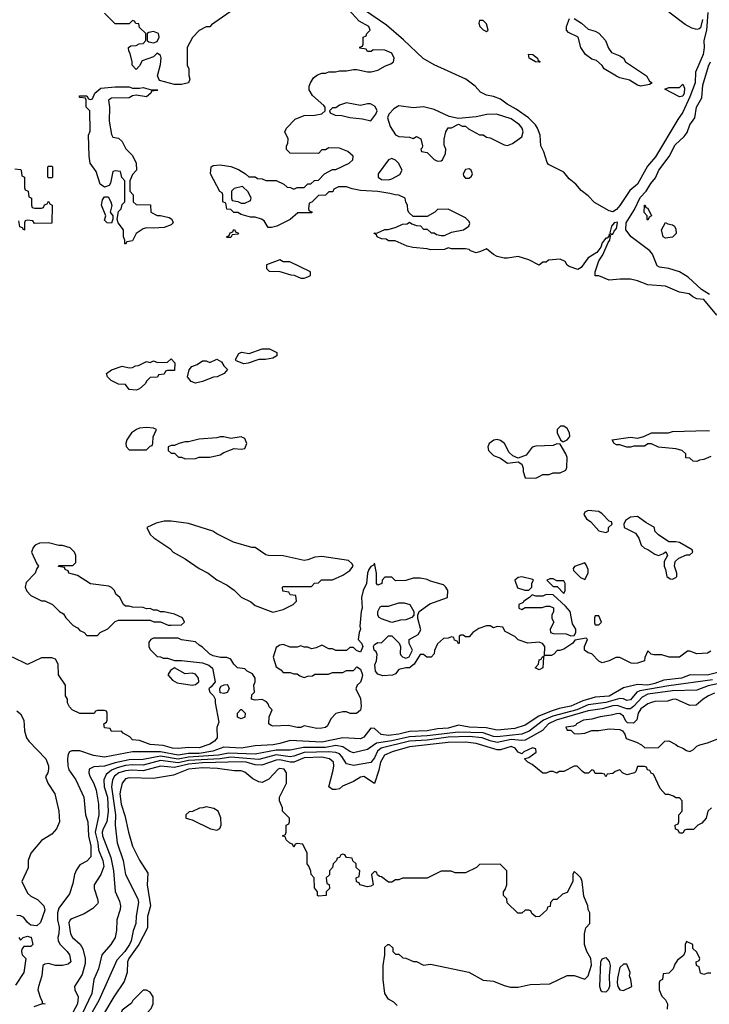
# Model space of a CAD drawing. Header units: inches. Extents: x 2348341 to 2479810, y 460419 to 613669.
# Tile 175 of 256: x 2364186 to 2368120, y 532028 to 537650. Entities that reach past the tile are written whole.
import ezdxf

# ---------------------------------------------------------------- set-up
doc = ezdxf.new("R2010")
doc.units = ezdxf.units.IN
doc.header["$MEASUREMENT"] = 0
doc.layers.add('C3563', color=7, linetype='Continuous')

msp = doc.modelspace()

# ---------------------------------------------------------------- linework, layer by layer
at = {"layer": 'C3563', "color": 2}
for points, elevation in [([(2368112.8, 537690), (2368104.1, 537590), (2368089.1, 537530), (2368090.2, 537490), (2368084.5, 537450), (2368042.4, 537350), (2368039.1, 537290), (2368009.4, 537210), (2367970, 537122), (2367940.3, 537079.7), (2367813.5, 536866.5), (2367767.4, 536812.6), (2367710.2, 536709.8), (2367666.2, 536673.8), (2367610, 536589.7), (2367590, 536566.3), (2367570, 536553.3), (2367550, 536558), (2367466.1, 536606.1), (2367430, 536644.5), (2367390, 536674.5), (2367359.5, 536710), (2367320.9, 536740.9), (2367290, 536779.3), (2367203.7, 536823.7), (2367195.1, 536835.1), (2367175.6, 536895.6), (2367159, 536930), (2367156, 536990), (2367139.7, 537030), (2367128, 537050), (2367089.8, 537089.8), (2367018.5, 537138.5), (2366966.9, 537166.9), (2366930, 537195.6), (2366890, 537212), (2366850, 537219.3), (2366816, 537236), (2366785.2, 537270), (2366731, 537311), (2366550, 537391.6), (2366487.8, 537427.8), (2366375.2, 537535.2), (2366278.8, 537618.8), (2366070, 537760.9)], 46), ([(2365386.4, 537693.6), (2365279.6, 537620.4), (2365270, 537608), (2365250, 537608), (2365210, 537588), (2365171.1, 537548.9), (2365142, 537490), (2365142, 537390), (2365151, 537370), (2365151.1, 537331.1), (2365156, 537310), (2365150, 537288.7), (2365110, 537279), (2365070, 537279), (2364983.2, 537303.2), (2364973.2, 537330), (2364990, 537394), (2364993.2, 537430), (2364990, 537446), (2364970, 537458), (2364950, 537438), (2364885.4, 537414.6), (2364870, 537386), (2364850, 537366), (2364828.7, 537390), (2364828.4, 537408.4), (2364816.4, 537456.4), (2364808, 537470), (2364806, 537490), (2364820.4, 537499.6), (2364850, 537502), (2364868.4, 537511.6), (2364890, 537514), (2364906, 537530), (2364906, 537570), (2364870, 537606), (2364866, 537626), (2364848.4, 537628.4), (2364842, 537642), (2364830, 537646), (2364810, 537626), (2364730, 537626), (2364670, 537686)], 50), ([(2368163.1, 535963.1), (2368090, 536051.2), (2368050, 536056), (2368026.8, 536066.8), (2368004.7, 536084.7), (2367950, 536094), (2367870, 536129), (2367770, 536136), (2367710, 536159), (2367670, 536169), (2367611.1, 536168.9), (2367550, 536162), (2367490, 536188), (2367470, 536188), (2367469.2, 536210), (2367490, 536272), (2367512.3, 536307.7), (2367542.7, 536377.3), (2367552.3, 536390), (2367556.4, 536416.4), (2367550, 536426), (2367546.4, 536413.6), (2367536.9, 536403.1), (2367530, 536402), (2367510, 536375.3), (2367501, 536350), (2367478.8, 536321.2), (2367430, 536289.3), (2367390, 536234), (2367370, 536222.7), (2367320.2, 536240.2), (2367308.7, 536248.7), (2367298, 536270), (2367270, 536282), (2367203.6, 536276.4), (2367190, 536266), (2367170, 536266), (2367150, 536248), (2367090, 536278), (2367030, 536298), (2366970, 536288.7), (2366950, 536288.7), (2366910, 536298), (2366890, 536308.7), (2366850, 536342), (2366814.6, 536325.4), (2366790, 536319.3), (2366758, 536330), (2366750, 536338), (2366730, 536342), (2366650, 536342), (2366630, 536348), (2366610, 536338), (2366530, 536335.3), (2366510, 536342), (2366429.1, 536349.1), (2366396.4, 536356.4), (2366327.3, 536387.3), (2366290, 536388), (2366276.4, 536396.4), (2366250, 536398), (2366226, 536410), (2366222, 536422), (2366206, 536430), (2366227.3, 536432.7), (2366270, 536451.3), (2366288.4, 536451.6), (2366334.6, 536465.4), (2366370, 536482), (2366396.4, 536483.6), (2366410, 536494), (2366423.6, 536483.6), (2366450, 536474), (2366472.7, 536472.7), (2366490, 536454), (2366510, 536454), (2366532.7, 536432.7), (2366550, 536432), (2366563.6, 536423.6), (2366590, 536418), (2366610, 536418), (2366650, 536436), (2366718, 536450), (2366748, 536470), (2366754.6, 536485.4), (2366750, 536498), (2366730, 536518), (2366630, 536568), (2366570, 536566), (2366554, 536550), (2366510, 536526), (2366430, 536526), (2366407.3, 536547.3), (2366400.4, 536560.4), (2366398, 536590), (2366388.4, 536608.4), (2366386, 536630), (2366350, 536648), (2366328.9, 536648.9), (2366298, 536658), (2366228.9, 536668.9), (2366130, 536674), (2366083.1, 536683.1), (2366050, 536695.3), (2366005.4, 536694.6), (2365978, 536682), (2365972.7, 536667.3), (2365950, 536666), (2365931.6, 536648.4), (2365890, 536646), (2365852.7, 536607.3), (2365838, 536602), (2365834, 536570), (2365838, 536558), (2365852.7, 536552.7), (2365852.7, 536547.3), (2365772.7, 536547.3), (2365730, 536508), (2365654, 536470), (2365623.1, 536463.1), (2365604, 536464), (2365580.4, 536500.4), (2365566, 536510), (2365530, 536522), (2365503.1, 536523.1), (2365450, 536538), (2365430, 536548), (2365408.4, 536548.4), (2365390, 536566), (2365367.3, 536567.3), (2365362, 536602), (2365346, 536610), (2365346, 536650), (2365342, 536662), (2365328.4, 536668.4), (2365275.3, 536770), (2365278, 536810), (2365290, 536818), (2365330, 536821), (2365390, 536811.3), (2365434.4, 536794.4), (2365474, 536770), (2365492.7, 536752.7), (2365530, 536752), (2365543.6, 536743.6), (2365570, 536742), (2365590, 536732), (2365650, 536731.3), (2365694, 536710), (2365712.7, 536692.7), (2365731.6, 536691.6), (2365750, 536682), (2365770, 536692), (2365810, 536692), (2365830, 536712), (2365847.3, 536712.7), (2365868.4, 536731.6), (2365890, 536734), (2365926, 536770), (2365970, 536794), (2365990, 536794), (2366066, 536830), (2366086, 536850), (2366088, 536870), (2366058, 536898), (2366010, 536915.3), (2365950, 536918), (2365930, 536906), (2365910, 536906), (2365890, 536886), (2365730, 536888), (2365708.4, 536908.4), (2365708, 536930), (2365716.4, 536943.6), (2365718, 536970), (2365698, 537010), (2365708, 537030), (2365758, 537082), (2365810, 537102), (2365870, 537104.7), (2365910, 537112), (2365928, 537130), (2365928, 537150), (2365920.4, 537160.4), (2365856.4, 537216.4), (2365838, 537250), (2365838, 537270), (2365846, 537290), (2365863.1, 537316.9), (2365884.7, 537335.3), (2365910, 537344.7), (2365930, 537344.7), (2365950, 537351.3), (2365988.4, 537351.6), (2366010, 537358), (2366050, 537358), (2366090, 537364.7), (2366110, 537364.7), (2366170, 537351.3), (2366191.6, 537351.6), (2366230, 537361), (2366273.6, 537386.4), (2366303.1, 537396.9), (2366318, 537410), (2366322, 537430), (2366310, 537458), (2366270, 537475.3), (2366202, 537478), (2366191.6, 537468.4), (2366170, 537468), (2366162, 537482), (2366127.3, 537487.3), (2366127.3, 537492.7), (2366142, 537498), (2366146, 537510), (2366146, 537550), (2366162, 537558), (2366166, 537570), (2366186, 537590), (2366178, 537610), (2366122, 537642), (2366060.9, 537710)], 50), ([(2367350, 537657.3), (2367390.4, 537630.4), (2367430, 537596), (2367470, 537584.9), (2367490, 537572.7), (2367528, 537530), (2367546.2, 537486.2), (2367562.4, 537462.4), (2367610, 537444), (2367631, 537430), (2367642, 537410), (2367762, 537330), (2367779.6, 537299.6), (2367794, 537290), (2367779.6, 537280.4), (2367730, 537269.5), (2367710, 537276), (2367665.1, 537305.1), (2367610, 537317), (2367590, 537327.3), (2367521.2, 537370), (2367510, 537388.7), (2367477, 537417), (2367450, 537424.2), (2367414, 537450), (2367387.8, 537490), (2367372.7, 537550), (2367316.6, 537576.6), (2367305.2, 537590), (2367306, 537610), (2367323.2, 537656.8)], 42), ([(2368081.8, 537650), (2368070, 537602.7), (2368062, 537598), (2368050, 537594), (2368021.1, 537601.1), (2367983.1, 537623.1), (2367890, 537693.3)], 42), ([(2368121.5, 536081.5), (2368075.1, 536110), (2367999.5, 536179.5), (2367950, 536209.8), (2367890, 536228.5), (2367836, 536236), (2367823.6, 536243.6), (2367796.4, 536310), (2367781.3, 536330), (2367674, 536410), (2367644.4, 536450), (2367645.7, 536490), (2367693.8, 536566.2), (2367725.2, 536634.8), (2367759.7, 536670), (2367786.2, 536713.8), (2367812.8, 536747.2), (2367832.7, 536790), (2367891.6, 536868.4), (2367925.5, 536934.5), (2367977.8, 536982.2), (2367994.2, 537005.8), (2368009.9, 537050.1), (2368038, 537090), (2368048.1, 537150), (2368077.2, 537202.8), (2368084, 537276), (2368115.2, 537384.8), (2368127.1, 537410)], 46), ([(2364158, 536798), (2364190, 536794), (2364194, 536790), (2364198, 536758), (2364214, 536750), (2364214, 536690), (2364218, 536678), (2364234, 536670), (2364238, 536638), (2364254, 536630), (2364254, 536590), (2364258, 536578), (2364270, 536574), (2364310, 536574), (2364322, 536578), (2364327.3, 536592.7), (2364342, 536598), (2364350, 536614), (2364358, 536598), (2364372, 536590), (2364370, 536488), (2364270, 536486), (2364262, 536502), (2364230, 536506), (2364218, 536502), (2364214, 536490), (2364214, 536450), (2364210, 536448), (2364202, 536462), (2364187.3, 536467.3), (2364182, 536502)], 50), ([(2368130, 535155.3), (2368090, 535138), (2368064.7, 535135.3), (2368050, 535128), (2368028.4, 535128.4), (2368010, 535146), (2367987.3, 535147.3), (2367986, 535170), (2367966, 535190), (2367930, 535199), (2367830, 535209), (2367790, 535228.7), (2367770, 535228.7), (2367750, 535215.3), (2367690, 535215.3), (2367670.7, 535209.3), (2367650, 535209.2), (2367610, 535222), (2367590, 535222), (2367578, 535230), (2367566, 535250), (2367670, 535266), (2367710, 535261), (2367746, 535270), (2367790, 535291.3), (2367888.4, 535291.6), (2367910, 535298), (2368110, 535304.7), (2368122, 535302)], 50), ([(2368130, 534044), (2368110, 534033.2), (2368050, 534029.2), (2368010, 534045.2), (2367996, 534044), (2367950, 534009.3), (2367890.9, 534009.1), (2367850, 534024), (2367803.1, 534023.1), (2367788, 534028), (2367770, 534046), (2367752.7, 534007.3), (2367751.3, 533988.7), (2367710, 533975.3), (2367690, 533974), (2367675.3, 533975.3), (2367610, 534008), (2367587.3, 534007.3), (2367550, 533988.7), (2367510, 533978), (2367490, 533988), (2367450, 534028.7), (2367430, 534035.3), (2367408.7, 534050), (2367408.7, 534071.3), (2367426, 534110), (2367418, 534118), (2367352.7, 534107.3), (2367342, 534090), (2367290, 534055.3), (2367268, 534048), (2367252, 534048), (2367232.7, 534027.3), (2367219.6, 534020.4), (2367180.4, 534020.4), (2367182, 534070), (2367168.9, 534088.9), (2367150, 534095.3), (2367086, 534090), (2367029.1, 534109.1), (2367010, 534128), (2366956.4, 534156.4), (2366942, 534182), (2366910, 534186), (2366890, 534178), (2366870, 534188), (2366850, 534188), (2366806.4, 534173.6), (2366772, 534150), (2366750, 534126), (2366730, 534126), (2366716.4, 534136.4), (2366703.6, 534136.4), (2366694, 534130), (2366694, 534090), (2366690, 534086), (2366682, 534102), (2366667.3, 534107.3), (2366662, 534122), (2366650, 534126), (2366630, 534118), (2366603.6, 534116.4), (2366570, 534086), (2366552.7, 534047.3), (2366551.6, 534028.4), (2366534, 534010), (2366509.1, 534009.1), (2366490, 534026), (2366470, 534026), (2366436, 533970), (2366410.5, 533949.5), (2366390, 533949.3), (2366350, 533939), (2366330, 533915.3), (2366313.4, 533906.6), (2366257.3, 533902.7), (2366230, 533913.2), (2366216, 533930), (2366212.9, 533967.1), (2366221.2, 533990), (2366224.7, 534024.7), (2366220.4, 534040.4), (2366209.2, 534050), (2366204, 534070), (2366210, 534082), (2366230, 534094), (2366250, 534092), (2366290, 534132), (2366310, 534132), (2366352, 534090), (2366358, 534070), (2366356, 534030), (2366360.7, 534020.7), (2366370, 534011.3), (2366390, 534004.7), (2366408.7, 534011.3), (2366428, 534050), (2366408.9, 534088.9), (2366408, 534110), (2366460.4, 534139.6), (2366474.6, 534165.4), (2366458, 534230), (2366458, 534250), (2366466, 534270), (2366525.6, 534314.4), (2366626, 534350), (2366628, 534390), (2366618, 534410), (2366603.1, 534423.1), (2366530, 534444), (2366510, 534454), (2366470, 534461.2), (2366430, 534461.2), (2366388.4, 534448.4), (2366330, 534446), (2366310, 534466), (2366270, 534466), (2366254, 534450), (2366252, 534430), (2366230, 534422), (2366222, 534430), (2366222, 534490), (2366210, 534546), (2366204.7, 534535.3), (2366190, 534528), (2366178, 534510), (2366171.3, 534490), (2366164, 534430), (2366144.9, 534390), (2366135.5, 534350), (2366139.1, 534290), (2366133.4, 534270), (2366126.4, 534186.4), (2366131, 534170), (2366122, 534150), (2366118, 534110), (2366136, 534090), (2366144.7, 534070), (2366130, 534038), (2366107.3, 534047.3), (2366090, 534066), (2366070, 534066), (2366050, 534048), (2365990, 534048.7), (2365970, 534058), (2365950, 534058), (2365910, 534078), (2365876.9, 534063.1), (2365850, 534058), (2365830, 534068), (2365810, 534068), (2365790, 534075.3), (2365770, 534068), (2365730, 534068), (2365690, 534082), (2365670, 534078), (2365650, 534066), (2365631.3, 534010), (2365650, 533954), (2365676.9, 533936.9), (2365690, 533922), (2365730, 533922), (2365750, 533914), (2365770, 533914), (2365783.6, 533903.6), (2365810, 533894), (2365830, 533902), (2365856.4, 533903.6), (2365870, 533912), (2365947.3, 533912.7), (2365970, 533922), (2366030, 533922), (2366050, 533934), (2366090, 533934), (2366110, 533954), (2366130, 533942), (2366142.8, 533910), (2366138.8, 533890), (2366130, 533868), (2366112, 533850), (2366104.7, 533830), (2366130, 533774), (2366134.8, 533730), (2366130, 533708), (2366108.4, 533688.4), (2366071.6, 533688.4), (2366050, 533698), (2366030, 533698), (2365990, 533688.7), (2365962, 533658), (2365942, 533618), (2365930.7, 533609.3), (2365910, 533604), (2365882, 533602), (2365810, 533618), (2365790.7, 533609.3), (2365770, 533609.2), (2365720.2, 533620.2), (2365630, 533615.3), (2365620.2, 533620.2), (2365608, 533630), (2365608.9, 533668.9), (2365626, 533710), (2365610, 533726), (2365603.1, 533743.1), (2365594.6, 533754.6), (2365570, 533768.7), (2365530, 533764), (2365508.7, 533770), (2365510, 533794), (2365526, 533810), (2365522, 533850), (2365529.2, 533870), (2365529.2, 533890), (2365514.5, 533914.5), (2365484, 533930), (2365470, 533944), (2365428, 533950), (2365408, 533970), (2365390, 533998), (2365367.3, 534007.3), (2365331.6, 534008.4), (2365290, 534018), (2365270, 534028), (2365230, 534068), (2365210, 534078), (2365190, 534098), (2365108.9, 534108.9), (2365090, 534118), (2364950, 534118), (2364934, 534110), (2364923.6, 534096.4), (2364922, 534070), (2364930, 534054), (2364970, 534014), (2364990, 534012), (2365004.7, 534004.7), (2365030, 534004.7), (2365070, 533991.3), (2365110, 533991.3), (2365230, 533978), (2365264.5, 533964.5), (2365286.8, 533946.8), (2365301, 533870), (2365279.1, 533840.9), (2365264.7, 533830), (2365271.3, 533810), (2365292, 533790), (2365301, 533770), (2365301, 533750), (2365322, 533638), (2365311.3, 533608.7), (2365313.4, 533550), (2365297.3, 533530), (2365270, 533512.7), (2365210, 533491.5), (2365150, 533495.1), (2365090, 533488.5), (2365058, 533490), (2365005.1, 533505.1), (2364930, 533512.3), (2364870, 533534), (2364830, 533538), (2364814.6, 533554.6), (2364776.4, 533576.4), (2364767.3, 533587.3), (2364710, 533586), (2364702, 533602), (2364670, 533606), (2364666, 533630), (2364682, 533638), (2364686, 533650), (2364686, 533690), (2364682, 533702), (2364670, 533706), (2364630, 533706), (2364618, 533702), (2364612, 533688), (2364530, 533688), (2364486, 533710), (2364470, 533726), (2364458, 533750), (2364458, 533770), (2364448, 533790), (2364448, 533850), (2364408, 533910), (2364406, 533970), (2364390, 533998), (2364370, 534006), (2364310, 534006), (2364230, 533968), (2364146, 534010)], 54), ([(2368192.7, 533927.3), (2368107.9, 533907.9), (2368011.5, 533908.5), (2367961, 533890), (2367860.7, 533879.3), (2367810, 533859.8), (2367770, 533850.8), (2367710, 533853.7), (2367630, 533835.4), (2367550, 533788.2), (2367470, 533781), (2367399.3, 533760.7), (2367330, 533730.9), (2367263, 533717), (2367218, 533702), (2367147.6, 533672.4), (2367070, 533621.1), (2367010, 533602.7), (2366910, 533592.8), (2366846.6, 533606.6), (2366749.9, 533609.9), (2366690, 533622.6), (2366630, 533604.5), (2366570, 533600.3), (2366510, 533589.1), (2366410, 533585.8), (2366349.8, 533569.8), (2366290, 533562.4), (2366247.9, 533567.9), (2366210, 533602.7), (2366190, 533603.7), (2366150, 533552.3), (2366130, 533544.2), (2366029.7, 533549.7), (2365910, 533524.4), (2365730, 533535.1), (2365670, 533516.4), (2365632, 533510), (2365530, 533503.6), (2365450, 533489.8), (2365350, 533496), (2365287.3, 533472.7), (2365210, 533460.7), (2365150, 533459.6), (2365090, 533451.3), (2364990, 533469.9), (2364830, 533469.8), (2364670, 533438.4), (2364608.2, 533448.2), (2364530, 533474.5), (2364484.5, 533475.5), (2364470.7, 533469.3), (2364463.4, 533456.6), (2364458, 533430), (2364461.6, 533390), (2364467.1, 533367.1), (2364507.3, 533310), (2364553, 533210), (2364561.6, 533110), (2364574.6, 533070), (2364579, 532990), (2364591.5, 532930), (2364592.4, 532870), (2364570, 532845.2), (2364530, 532824), (2364510, 532795.3), (2364499.1, 532770), (2364490, 532718), (2364470, 532658), (2364410, 532577.2), (2364402.6, 532550), (2364402.3, 532510), (2364411.8, 532468.2), (2364410.3, 532429.7), (2364404, 532410), (2364406, 532390), (2364417.3, 532370), (2364457.3, 532330), (2364470, 532311), (2364477.3, 532270), (2364462.5, 532257.5), (2364430, 532249.3), (2364390, 532249.2), (2364350, 532260.9), (2364330, 532258), (2364318.8, 532250), (2364313, 532190), (2364292.7, 532130), (2364290.5, 532110), (2364304, 532064), (2364314, 532046), (2364314, 532034), (2364332, 532030), (2364310, 532028.7), (2364267.1, 532012.9)], 58), ([(2368138.7, 533881.3), (2367890, 533846.6), (2367723.1, 533816.9), (2367707, 533810), (2367670, 533766.3), (2367650, 533763), (2367630, 533771.6), (2367610, 533773.7), (2367530, 533750.6), (2367430, 533737.3), (2367363.8, 533710), (2367226.9, 533673.1), (2367174.6, 533650), (2367091.8, 533588.2), (2367050, 533569.8), (2366910, 533555.4), (2366890, 533557), (2366830, 533578.1), (2366690, 533582.4), (2366510, 533561.1), (2366410, 533554.9), (2366310, 533532), (2366221.1, 533518.9), (2366170, 533483.5), (2366090, 533464.5), (2366070, 533472), (2366030, 533498.3), (2365990, 533505.6), (2365930, 533494.9), (2365805.8, 533494.2), (2365730, 533479.8), (2365650, 533479.1), (2365530, 533455.7), (2365377.9, 533462.1), (2365321, 533450), (2365150, 533438.5), (2365090, 533427.8), (2364990, 533445.5), (2364890, 533426.5), (2364810, 533423.7), (2364730, 533406.6), (2364670, 533387.6), (2364610, 533384.2), (2364582, 533370), (2364580.5, 533350), (2364586.4, 533330), (2364608.8, 533288.8), (2364622, 533250), (2364634.9, 533170), (2364637, 533110), (2364616.8, 533010), (2364632.1, 532950), (2364636.5, 532910), (2364660.8, 532850), (2364665.3, 532814.7), (2364650, 532768.7), (2364611, 532710), (2364610.8, 532690), (2364630.7, 532630), (2364634, 532610), (2364630, 532602), (2364604.1, 532575.9), (2364554.9, 532545.1), (2364483.1, 532516.9), (2364474, 532510), (2364467.1, 532492.9), (2364475.5, 532430), (2364487.7, 532410), (2364531.9, 532371.9), (2364545.5, 532345.5), (2364559.5, 532290), (2364559.5, 532260.5), (2364542.6, 532197.4), (2364498.8, 532130), (2364500.7, 532110), (2364520.5, 532070), (2364516.5, 532030), (2364490, 531982)], 62), ([(2368210, 533867.9), (2368113.6, 533846.4), (2368050, 533822.3), (2367910, 533817), (2367770, 533797.8), (2367738.3, 533781.7), (2367690, 533729.7), (2367670, 533715.3), (2367650, 533715.8), (2367593.8, 533733.8), (2367570, 533732.2), (2367510, 533715.4), (2367430, 533703.1), (2367246, 533650), (2367203.1, 533630), (2367169.2, 533590.8), (2367070, 533536.4), (2367050, 533533.6), (2366990, 533539.9), (2366910, 533523.2), (2366870, 533531.4), (2366825.2, 533550), (2366750, 533557.9), (2366630, 533553.9), (2366510, 533536.7), (2366410, 533529.9), (2366249, 533491), (2366227.5, 533472.5), (2366210, 533435.1), (2366190, 533409.5), (2366090, 533391.2), (2366050, 533400.7), (2366023.4, 533443.4), (2366010, 533457.3), (2365990, 533465.8), (2365949, 533469), (2365810, 533466.4), (2365750, 533444.4), (2365730, 533441.8), (2365650, 533451.9), (2365550, 533426.6), (2365390, 533438.5), (2365330, 533429.4), (2365150, 533419.9), (2365090, 533407.2), (2364990, 533419.5), (2364890, 533393.2), (2364830, 533395), (2364790.7, 533390.7), (2364741.7, 533378.3), (2364710, 533364.5), (2364680.4, 533339.6), (2364666.3, 533310), (2364668.1, 533270), (2364687.8, 533210), (2364691.2, 533128.8), (2364682.8, 533070), (2364662.3, 533030), (2364656.9, 533010), (2364659, 532990), (2364706.9, 532866.9), (2364720.8, 532790), (2364731.8, 532671.8), (2364756.2, 532616.2), (2364760.5, 532590), (2364759.1, 532570), (2364740.7, 532510), (2364738.8, 532450), (2364730.7, 532410), (2364706.8, 532370), (2364654, 532310), (2364635.5, 532230), (2364608.5, 532170), (2364596.9, 532090), (2364521.1, 531930)], 66), ([(2368150, 533804.5), (2368116, 533790), (2368084.7, 533770), (2368044.7, 533735.3), (2368010, 533734), (2367930, 533769.3), (2367910, 533769.2), (2367882, 533758), (2367810, 533757), (2367790, 533751.8), (2367770, 533743.6), (2367730, 533715.1), (2367715.3, 533690), (2367707.8, 533652.3), (2367687.1, 533632.9), (2367654.5, 533634.5), (2367643.7, 533643.7), (2367630, 533673.6), (2367610, 533687.6), (2367590, 533687.3), (2367561.3, 533678.7), (2367498, 533670), (2367450, 533655.1), (2367402, 533650), (2367362, 533630), (2367358, 533622), (2367344.7, 533615.3), (2367302, 533610), (2367310, 533594), (2367330, 533594), (2367350, 533574), (2367372, 533572), (2367410, 533576), (2367450, 533590.8), (2367490, 533590.6), (2367550, 533600.7), (2367610, 533597.3), (2367624.7, 533590), (2367638, 533570), (2367646, 533546), (2367705.4, 533525.4), (2367734, 533510), (2367752.7, 533492.7), (2367830, 533494), (2367866, 533530), (2367890, 533532), (2367930, 533512), (2367941, 533501), (2367970, 533491.3), (2367990, 533478), (2368010, 533472), (2368030, 533482), (2368050, 533502), (2368066, 533510), (2368110, 533521), (2368188.9, 533551.1)], 70), ([(2364170, 533702.8), (2364190, 533686), (2364210.7, 533650), (2364214, 533590), (2364224.9, 533550), (2364238.8, 533530), (2364334.8, 533430), (2364350.5, 533390.5), (2364350.6, 533370), (2364346, 533350), (2364332.7, 533327.3), (2364346.8, 533290), (2364386, 533230), (2364410.4, 533130), (2364414, 533070), (2364395.5, 533030), (2364370, 532999.5), (2364310, 532963.7), (2364250.6, 532890), (2364234.8, 532850), (2364233.7, 532806.3), (2364198.8, 532730), (2364230, 532662), (2364250, 532644.7), (2364287.1, 532627.1), (2364324.7, 532590), (2364330, 532566), (2364305.4, 532494.6), (2364284.7, 532475.3), (2364250, 532479), (2364230, 532495.3), (2364210, 532522.7), (2364190, 532532.3), (2364170, 532535.1)], 54), ([(2368132, 533150), (2368112, 533130), (2368102, 533090), (2368076.9, 533063.1), (2368054, 533050), (2368030, 533026), (2367990, 533026), (2367978, 533022), (2367970, 533006), (2367950, 533006), (2367942, 533022), (2367927.3, 533027.3), (2367926, 533050), (2367942, 533058), (2367946, 533070), (2367946, 533110), (2367966, 533130), (2367966, 533190), (2367950, 533206), (2367930, 533206), (2367916.4, 533216.4), (2367890, 533226), (2367870, 533226), (2367840.2, 533260.2), (2367802, 533342), (2367788, 533348), (2367782, 533362), (2367767.3, 533367.3), (2367762, 533382), (2367750, 533386), (2367710, 533386), (2367702, 533358), (2367694, 533350), (2367650, 533338), (2367626, 533350), (2367610, 533366), (2367583.6, 533356.4), (2367570, 533346), (2367538, 533342), (2367530, 533326), (2367522, 533342), (2367510, 533346), (2367470, 533346), (2367462, 533362), (2367450, 533366), (2367431.6, 533348.4), (2367410, 533348), (2367396.4, 533356.4), (2367367.3, 533387.3), (2367350, 533388), (2367290, 533358), (2367263.6, 533356.4), (2367250, 533348), (2367230, 533358), (2367210, 533358), (2367190, 533348), (2367170, 533348), (2367110, 533398), (2367086, 533410), (2367068.4, 533428.4), (2367068.4, 533431.6), (2367090, 533438), (2367133.2, 533466.8), (2367130, 533486), (2367111.7, 533491.7), (2367062, 533470), (2367050, 533458), (2367030, 533468), (2367012.7, 533490), (2366990, 533499.6), (2366930, 533481.6), (2366910, 533480.5), (2366790, 533517.3), (2366730, 533524), (2366630, 533522.8), (2366410, 533497.2), (2366310.7, 533470), (2366266.7, 533450), (2366244.4, 533410), (2366234.8, 533365.2), (2366210, 533288.7), (2366150, 533329.5), (2366130, 533324.5), (2366090, 533299.5), (2366027.3, 533272.7), (2366010, 533259), (2365990, 533254), (2365970, 533255.3), (2365949.2, 533270), (2365974.3, 533365.7), (2365978.7, 533390), (2365976.2, 533410), (2365953.2, 533430), (2365910, 533438.4), (2365810, 533435.9), (2365750, 533409.8), (2365730, 533409.8), (2365670, 533423.4), (2365650, 533422), (2365567.3, 533392.7), (2365530, 533394.8), (2365478, 533410), (2365450, 533412.8), (2365230, 533407.5), (2365150, 533399.9), (2365070, 533380.6), (2364990, 533386.8), (2364890, 533360.3), (2364824.7, 533364.7), (2364790, 533361.8), (2364752.7, 533350), (2364727.4, 533330), (2364715.6, 533310), (2364709.2, 533270), (2364732.2, 533110), (2364730.3, 533050), (2364742, 532950), (2364776.4, 532850), (2364790.5, 532770), (2364860.4, 532630), (2364863.1, 532610), (2364850.3, 532530.3), (2364848.5, 532490), (2364833, 532447), (2364821.3, 532390), (2364811.8, 532370), (2364785.3, 532330), (2364740.7, 532279.3), (2364637.6, 532050), (2364583.8, 531956.2)], 70), ([(2366340.4, 532020.4), (2366320.4, 532040.4), (2366290, 532058), (2366269, 532090), (2366259, 532170), (2366259, 532250), (2366269, 532310), (2366270, 532354), (2366286, 532370), (2366294, 532370), (2366314, 532350), (2366314, 532330), (2366330, 532314), (2366350, 532314), (2366372.7, 532292.7), (2366390, 532292), (2366432.7, 532272.7), (2366450, 532272), (2366490, 532252), (2366530, 532258), (2366748.7, 532211.3), (2366830, 532166), (2366890, 532161), (2366950, 532136), (2366986.4, 532126.4), (2367030, 532126.8), (2367098, 532142), (2367210, 532144.7), (2367310, 532192), (2367350, 532192), (2367410, 532172), (2367428.9, 532191.1), (2367449.1, 532250.9), (2367445.2, 532290), (2367421.2, 532330), (2367409, 532370), (2367409.1, 532430.9), (2367415.3, 532464.7), (2367438, 532490), (2367438, 532550), (2367428.9, 532568.9), (2367428, 532590), (2367404.7, 532644.7), (2367395.3, 532730), (2367388, 532750), (2367370, 532768), (2367350, 532786), (2367342, 532770), (2367342, 532730), (2367310, 532666), (2367283.6, 532656.4), (2367250, 532626), (2367230, 532626), (2367214, 532610), (2367212.7, 532587.3), (2367198, 532582), (2367192.7, 532567.3), (2367151.6, 532528.4), (2367130, 532528), (2367107.3, 532547.3), (2367102, 532562), (2367090, 532566), (2367070, 532566), (2367051.6, 532548.4), (2367028.4, 532548.4), (2366967.3, 532607.3), (2366966, 532630), (2366946, 532650), (2366946, 532670), (2366956.4, 532683.6), (2366966, 532710), (2366966, 532790), (2366927.3, 532827.3), (2366810, 532826), (2366791.6, 532808.4), (2366730, 532778), (2366670, 532778), (2366647.3, 532787.3), (2366590, 532788), (2366510, 532748), (2366370, 532748), (2366350, 532738), (2366330, 532738), (2366310, 532726), (2366290, 532726), (2366250, 532755.3), (2366238, 532758), (2366227.3, 532767.3), (2366222, 532782), (2366210, 532786), (2366194, 532770), (2366202, 532710), (2366190, 532702), (2366170, 532698), (2366126, 532710), (2366122, 532722), (2366107.3, 532727.3), (2366106, 532750), (2366122, 532758), (2366126, 532790), (2366106, 532810), (2366106, 532830), (2366087.3, 532847.3), (2366082, 532862), (2366050, 532866), (2366042, 532882), (2366030, 532886), (2366018, 532882), (2366010, 532866), (2365998, 532862), (2365994, 532850), (2365974, 532830), (2365971.6, 532808.4), (2365954, 532790), (2365952.7, 532767.3), (2365934, 532750), (2365938, 532718), (2365951.6, 532711.6), (2365954, 532690), (2365934, 532670), (2365934, 532650), (2365890, 532646), (2365886, 532650), (2365886, 532670), (2365867.3, 532692.7), (2365866, 532750), (2365848.4, 532768.4), (2365847.3, 532787.3), (2365836.4, 532816.4), (2365826, 532830), (2365826, 532890), (2365802, 532942), (2365770, 532946), (2365758, 532942), (2365750, 532926), (2365742, 532942), (2365727.3, 532947.3), (2365707.3, 532967.3), (2365702, 532982), (2365686, 532990), (2365702, 532998), (2365706, 533010), (2365706, 533050), (2365722, 533058), (2365726, 533070), (2365726, 533090), (2365686, 533130), (2365686, 533150), (2365668, 533190), (2365668, 533210), (2365708, 533290), (2365708, 533350), (2365695.3, 533370), (2365670, 533374.5), (2365661, 533370), (2365607.1, 533312.9), (2365570, 533295.3), (2365550, 533299), (2365515.5, 533315.5), (2365470, 533354), (2365450, 533361.2), (2365410, 533361.2), (2365314.2, 533374.2), (2365230, 533378.7), (2365150, 533369.6), (2365064, 533336), (2364950, 533317), (2364810, 533320.7), (2364790, 533315.6), (2364770.6, 533290), (2364761.6, 533250), (2364758.4, 533230), (2364765.3, 533170), (2364786.9, 533106.9), (2364806.4, 533010), (2364830.5, 532930), (2364870, 532851.3), (2364917.3, 532777.3), (2364913, 532710), (2364932.7, 532590), (2364915.5, 532530), (2364914.9, 532465.1), (2364866.3, 532370), (2364808.8, 532290), (2364800.4, 532270), (2364799.3, 532210), (2364782.3, 532157.7), (2364722.4, 532070), (2364658.4, 531961.6)], 74), ([(2364182, 532410), (2364190, 532394), (2364206, 532410), (2364230, 532418), (2364248, 532412), (2364250.8, 532410.8), (2364262, 532370), (2364250, 532358), (2364210, 532358), (2364198, 532342), (2364196, 532330), (2364201, 532310), (2364222, 532290), (2364210.7, 532210), (2364163.1, 532136.9)], 54), ([(2368130, 532206), (2368110, 532206), (2368090, 532198), (2368070, 532206), (2368062, 532242), (2368048, 532250), (2368046, 532270), (2368062, 532278), (2368066, 532290), (2368050, 532326), (2368027.3, 532347.3), (2368026, 532370), (2367990, 532386), (2367982, 532370), (2367982, 532330), (2367972.7, 532307.3), (2367939.6, 532280.4), (2367923.6, 532256.4), (2367914, 532230), (2367890, 532206), (2367858, 532202), (2367854, 532170), (2367838, 532162), (2367834, 532150), (2367834, 532110), (2367850, 532074), (2367870, 532054), (2367882, 532030), (2367879.6, 532000.4)], 74)]:
    msp.add_lwpolyline(points, dxfattribs=dict(at, elevation=elevation))
for points, elevation in [([(2366830, 537646), (2366810, 537646), (2366804.7, 537630), (2366812, 537610), (2366830, 537592), (2366850, 537582), (2366858, 537590), (2366850, 537626)], 46), ([(2364950, 537582), (2364923.6, 537576.4), (2364914, 537570), (2364914, 537530), (2364923.6, 537523.6), (2364950, 537518), (2364970, 537524.7), (2364982, 537550), (2364978, 537570)], 50), ([(2367150, 537407.6), (2367129.2, 537410), (2367092.7, 537430), (2367088.1, 537451.9), (2367114, 537450), (2367140.7, 537430), (2367141.4, 537421.4), (2367156, 537410)], 42), ([(2364830, 537258), (2364870, 537258), (2364890, 537262.8), (2364930, 537250.8), (2364974, 537250), (2364970, 537246), (2364938, 537242), (2364934, 537230), (2364910, 537209.4), (2364850, 537218), (2364830, 537215.3), (2364810, 537204), (2364710, 537202), (2364692, 537190), (2364698, 537150), (2364696, 537070), (2364710, 536994), (2364718, 536978), (2364750, 536974), (2364770, 536954), (2364791.6, 536911.6), (2364830, 536874), (2364851.3, 536830), (2364852, 536790), (2364830, 536766), (2364814, 536730), (2364814, 536670), (2364834, 536650), (2364834, 536610), (2364850, 536594), (2364932.7, 536592.7), (2364934, 536550), (2364970, 536532), (2364990, 536532), (2365039.6, 536519.6), (2365054, 536510), (2365062, 536490), (2365050, 536478), (2365010, 536464), (2364950, 536459), (2364910, 536462), (2364890, 536455.3), (2364851.6, 536428.4), (2364830, 536388), (2364798, 536382), (2364790, 536368), (2364786, 536370), (2364786, 536390), (2364778, 536410), (2364778, 536450), (2364748.7, 536490), (2364742, 536510), (2364750, 536554), (2364766, 536570), (2364770, 536594), (2364786, 536610), (2364786, 536730), (2364768.4, 536748.4), (2364762, 536782), (2364730, 536786), (2364718, 536782), (2364704, 536716), (2364696.3, 536703.7), (2364670, 536694), (2364645.2, 536710), (2364623.1, 536783.1), (2364588.7, 536830), (2364582, 536870), (2364578, 536990), (2364587.3, 537012.7), (2364586, 537130), (2364566, 537150), (2364566, 537190), (2364562, 537202), (2364530, 537206), (2364526, 537210), (2364530, 537214), (2364570, 537214), (2364578, 537198), (2364590, 537194), (2364602, 537198), (2364615.3, 537230), (2364650, 537258.8), (2364730, 537266.8), (2364810, 537266)], 50), ([(2367950, 537209), (2367867.3, 537252.7), (2367890, 537262), (2367950, 537262), (2367970, 537282), (2367978, 537258), (2367977.6, 537230), (2367970, 537213.2)], 42), ([(2366050, 537175.3), (2366010, 537162), (2365990, 537146), (2365970, 537146), (2365954, 537130), (2365958, 537118), (2365985.4, 537105.4), (2366023.6, 537103.6), (2366070, 537091.3), (2366142.8, 537082.8), (2366190, 537072), (2366218, 537110), (2366226, 537130), (2366214.6, 537154.6), (2366188.4, 537168.4), (2366170, 537168.7), (2366130, 537159)], 50), ([(2366350, 537157.2), (2366319.8, 537140.2), (2366292, 537110), (2366284.7, 537090), (2366299.8, 537039.8), (2366330, 536992), (2366350, 536982), (2366410, 536978), (2366430, 536972), (2366450, 536982), (2366474, 536970), (2366484.7, 536930), (2366482, 536918), (2366474, 536910), (2366478, 536898), (2366511.6, 536891.6), (2366551.6, 536851.6), (2366570, 536842), (2366590, 536844.7), (2366598, 536850), (2366614.6, 536885.4), (2366618, 536910), (2366607.3, 536932.7), (2366607.3, 536967.3), (2366618, 537010), (2366630, 537031.3), (2366650, 537032), (2366690, 537054), (2366710, 537042), (2366730, 537042), (2366746.4, 537026.4), (2366810, 536992), (2366830, 536992), (2366850, 536978), (2366870, 536976), (2366950, 536936), (2366970, 536931.3), (2366998, 536942), (2367050, 536981), (2367058, 537010), (2367052.3, 537030), (2367037.2, 537050), (2366990, 537083.7), (2366906, 537110), (2366850.9, 537109.1), (2366790, 537095.3), (2366690, 537086), (2366636.5, 537096.5), (2366550, 537136), (2366490, 537152.3), (2366430, 537146)], 50), ([(2364350, 536746), (2364346, 536750), (2364346, 536810), (2364350, 536814), (2364370, 536814), (2364374, 536810), (2364374, 536750), (2364370, 536746)], 50), ([(2366310, 536858), (2366290, 536848.7), (2366231.3, 536770), (2366232, 536750), (2366250, 536738), (2366290, 536736), (2366310, 536741), (2366354.6, 536765.4), (2366368, 536790), (2366348, 536830), (2366330, 536848)], 50), ([(2366750, 536797.2), (2366730, 536794), (2366716, 536770), (2366718, 536758), (2366730, 536744.7), (2366750, 536744.7), (2366763.1, 536756.9), (2366768.7, 536770), (2366762, 536790)], 50), ([(2365456.4, 536696.4), (2365410, 536686), (2365394, 536670), (2365394, 536630), (2365398, 536618), (2365431.6, 536611.6), (2365450, 536602), (2365470, 536602), (2365502, 536618), (2365506, 536630), (2365490, 536666)], 50), ([(2364710, 536488.7), (2364686, 536490), (2364670, 536506), (2364678, 536530), (2364653.2, 536590), (2364658, 536622), (2364670, 536638), (2364690, 536638), (2364706, 536610), (2364711, 536589), (2364702, 536550), (2364718, 536530), (2364718, 536510)], 50), ([(2367770, 536506), (2367766, 536510), (2367766, 536530), (2367749.1, 536549.1), (2367750, 536590.6), (2367754, 536590), (2367758, 536578), (2367770, 536574), (2367791, 536530), (2367778, 536522)], 42), ([(2367593.8, 536493.8), (2367578, 536490), (2367562, 536470), (2367552.7, 536432.7), (2367563.6, 536423.6), (2367570, 536426), (2367577, 536443), (2367590, 536458), (2367597.2, 536490)], 50), ([(2367870, 536402), (2367858, 536410), (2367848, 536450), (2367870, 536491.3), (2367883.6, 536483.6), (2367910, 536478), (2367922, 536470), (2367930, 536454), (2367930.7, 536429.3), (2367910, 536408.7)], 42), ([(2365370, 536406), (2365366, 536410), (2365382, 536418), (2365387.3, 536432.7), (2365402, 536438), (2365406, 536450), (2365411.6, 536451.6), (2365418, 536438), (2365434, 536430), (2365430, 536426), (2365398, 536422), (2365390, 536406)], 50), ([(2365670, 536278), (2365594, 536250), (2365594, 536230), (2365610, 536214), (2365670, 536212), (2365732.7, 536192.7), (2365751.6, 536191.6), (2365790, 536174), (2365810, 536174), (2365830, 536182), (2365846, 536190), (2365846, 536210), (2365727.3, 536267.3), (2365690, 536268)], 54), ([(2365464.7, 535684.7), (2365422, 535702), (2365418, 535710), (2365436.4, 535743.6), (2365451.1, 535751.1), (2365495.3, 535744.7), (2365570, 535771.3), (2365611.1, 535771.1), (2365654, 535750), (2365654, 535730), (2365630, 535718), (2365588.9, 535708.9), (2365550, 535708.7), (2365490, 535689)], 50), ([(2364850, 535535.3), (2364810, 535538), (2364790, 535566), (2364750, 535568), (2364708, 535590), (2364688, 535610), (2364682, 535630), (2364710, 535651), (2364770, 535671.3), (2364810, 535662), (2364830, 535664.7), (2364846.8, 535673.2), (2364864.7, 535675.3), (2364910, 535698), (2364930, 535692), (2364950, 535702), (2364972.7, 535692.7), (2365030, 535694), (2365050, 535714), (2365072, 535690), (2365070, 535646), (2365030, 535646), (2365018, 535642), (2365010, 535626), (2364978, 535622), (2364971.6, 535608.4), (2364930, 535606), (2364911.6, 535588.4), (2364902, 535570), (2364870, 535542)], 50), ([(2365190, 535575.3), (2365164.7, 535584.7), (2365144, 535610), (2365153.2, 535650), (2365169, 535670), (2365199.3, 535680.7), (2365230, 535702), (2365250, 535702), (2365270, 535692), (2365311.6, 535711.6), (2365336.9, 535696.9), (2365350, 535674), (2365372, 535652), (2365352, 535630), (2365312, 535610), (2365291, 535609), (2365230, 535584)], 50), ([(2364910, 535322), (2364870, 535317.2), (2364852, 535310), (2364824.7, 535290), (2364798, 535250), (2364792, 535230), (2364792.7, 535212.7), (2364810, 535194), (2364910, 535194), (2364930, 535214), (2364942, 535218), (2364946, 535230), (2364947.3, 535267.3), (2364966, 535310), (2364950, 535318)], 54), ([(2367290, 535328.7), (2367271.6, 535328.4), (2367252, 535310), (2367252, 535290), (2367271.6, 535251.6), (2367282, 535242), (2367290, 535242), (2367310, 535251.3), (2367318.6, 535261.4), (2367324, 535270), (2367322, 535290), (2367310, 535315.3)], 54), ([(2365450, 535268.7), (2365390, 535258), (2365350, 535268.7), (2365330, 535268.7), (2365310, 535262), (2365210, 535254), (2365150, 535239), (2365130, 535239), (2365094, 535230), (2365070, 535218), (2365050, 535218), (2365034, 535210), (2365034, 535190), (2365050, 535174), (2365070, 535174), (2365092.7, 535152.7), (2365110, 535152), (2365130, 535142), (2365190, 535144.7), (2365210, 535151.3), (2365270, 535152), (2365330, 535164.7), (2365350, 535178), (2365410, 535202), (2365450, 535198), (2365470, 535202), (2365482, 535230), (2365470, 535258)], 54), ([(2366910, 535252.3), (2366890.6, 535249.4), (2366864.7, 535230), (2366856, 535210), (2366861, 535190), (2366890, 535161), (2366930, 535146), (2366970, 535118), (2367030, 535124.7), (2367051.1, 535111.1), (2367058, 535090), (2367058, 535070), (2367070, 535034), (2367130, 535032), (2367150, 535042), (2367170, 535052), (2367207.3, 535052.7), (2367230, 535062), (2367270, 535062), (2367302, 535078), (2367307.3, 535092.7), (2367308.7, 535150), (2367302, 535170), (2367270, 535226), (2367250, 535228), (2367230, 535218), (2367130, 535214), (2367110, 535208.7), (2367076.3, 535163.7), (2367030, 535146), (2366999, 535159), (2366978.6, 535178.6), (2366952, 535230), (2366930, 535247)], 54), ([(2367430, 534848), (2367410, 534838), (2367404.7, 534824.7), (2367419.6, 534799.6), (2367443.6, 534783.6), (2367490, 534732), (2367530, 534722), (2367546, 534730), (2367546, 534750), (2367566, 534770), (2367562, 534782), (2367550, 534786), (2367510, 534828.7), (2367490, 534842)], 54), ([(2367710, 534814), (2367670.9, 534809.1), (2367642, 534790), (2367632, 534770), (2367634, 534750), (2367698.8, 534718.8), (2367718, 534690), (2367732, 534650), (2367750, 534632), (2367770, 534624.7), (2367810, 534598), (2367830, 534591.3), (2367859, 534601), (2367870, 534612), (2367874, 534610), (2367882, 534590), (2367863.6, 534556.4), (2367862, 534530), (2367871.1, 534511.1), (2367878, 534470), (2367896.9, 534456.9), (2367910, 534456), (2367930, 534464.7), (2367935.3, 534470), (2367935.3, 534490), (2367922, 534530), (2367924.7, 534555.3), (2367945.6, 534574.4), (2367990, 534594), (2368010, 534594), (2368026, 534610), (2368022, 534622), (2367950, 534664), (2367930, 534668.7), (2367890, 534668), (2367830, 534708), (2367808.9, 534728.9), (2367808, 534750), (2367758, 534778)], 54), ([(2365050, 534786), (2365010, 534786), (2364964.5, 534775.5), (2364912, 534750), (2364931.1, 534711.1), (2364950.9, 534690.9), (2365042, 534630), (2365062, 534610), (2365130, 534571), (2365210, 534516), (2365262, 534490), (2365310, 534452), (2365370, 534422), (2365410, 534392), (2365450, 534352), (2365505.4, 534325.4), (2365530, 534304.7), (2365630, 534266), (2365690, 534282), (2365746, 534310), (2365766, 534330), (2365762, 534362), (2365730, 534366), (2365722, 534382), (2365687.3, 534387.3), (2365686, 534410), (2365690, 534414), (2365850, 534414), (2365867.3, 534432.7), (2365890, 534434), (2365908.4, 534451.6), (2365970, 534452), (2366030, 534478), (2366070, 534504.7), (2366088.7, 534530), (2366083.1, 534543.1), (2366062, 534562), (2365910, 534585.2), (2365870, 534581.2), (2365830, 534565.2), (2365810, 534562.7), (2365690, 534588.7), (2365606, 534590), (2365590, 534594), (2365530, 534635.3), (2365510, 534635.3), (2365406.3, 534666.3), (2365310, 534714), (2365288, 534730), (2365150, 534772.7)], 54), ([(2364350, 534662), (2364299.6, 534660.4), (2364274, 534650), (2364263.6, 534636.4), (2364254, 534610), (2364283.6, 534543.6), (2364294, 534530), (2364283.6, 534516.4), (2364274, 534490), (2364223.6, 534436.4), (2364218, 534410), (2364226.4, 534386.4), (2364250, 534362), (2364310, 534332), (2364330, 534332), (2364374, 534310), (2364414, 534270), (2364436.9, 534256.9), (2364450, 534234), (2364491.6, 534191.6), (2364516.9, 534176.9), (2364530, 534162), (2364554, 534150), (2364570, 534134), (2364630, 534134), (2364646, 534150), (2364688.4, 534171.6), (2364730, 534214), (2364750, 534222), (2364930, 534222), (2364951.6, 534211.6), (2364990, 534212), (2365032.7, 534192.7), (2365050, 534192), (2365110, 534194), (2365126, 534210), (2365114.6, 534234.6), (2365070, 534255.3), (2365010, 534268), (2364990, 534268), (2364970, 534278), (2364950, 534278), (2364930, 534288), (2364910, 534286), (2364890, 534294), (2364830, 534295.3), (2364810, 534302), (2364790, 534302), (2364778, 534310), (2364758, 534350), (2364735.3, 534370), (2364728, 534390), (2364710, 534408), (2364694.6, 534414.6), (2364590, 534428.7), (2364516.4, 534476.4), (2364466, 534490), (2364462, 534502), (2364446, 534510), (2364442, 534522), (2364407.3, 534527.3), (2364410, 534534), (2364490, 534534), (2364506, 534550), (2364506, 534590), (2364498, 534610), (2364473.6, 534633.6), (2364430, 534648), (2364410, 534648)], 54), ([(2367410, 534548), (2367351.6, 534528.4), (2367343.6, 534516.4), (2367345.4, 534505.4), (2367385.4, 534465.4), (2367410, 534454), (2367428.7, 534490), (2367428.7, 534510), (2367418, 534538)], 54), ([(2367050, 534469), (2367030, 534464), (2367011.3, 534450), (2367026.8, 534406.8), (2367068.4, 534391.6), (2367090, 534392), (2367108, 534410), (2367108.4, 534431.6), (2367118, 534450), (2367114, 534454)], 54), ([(2367230, 534458), (2367210, 534458), (2367194, 534450), (2367230, 534414), (2367252.7, 534412.7), (2367290, 534374), (2367298, 534390), (2367298, 534430), (2367290, 534446), (2367250, 534446)], 54), ([(2367190, 534368), (2367170, 534358), (2367130, 534358), (2367110, 534366), (2367094, 534350), (2367062, 534330), (2367058, 534322), (2367034, 534310), (2367034, 534290), (2367050, 534282), (2367070, 534294), (2367167.3, 534292.7), (2367190, 534302), (2367210, 534302), (2367231.3, 534291.3), (2367232, 534270), (2367222, 534250), (2367222, 534230), (2367234, 534210), (2367212, 534170), (2367214, 534150), (2367230, 534144.7), (2367303.6, 534143.6), (2367330, 534132), (2367350, 534134), (2367358, 534150), (2367358, 534170), (2367340.4, 534200.4), (2367326, 534270), (2367300.4, 534300.4), (2367230, 534366)], 54), ([(2366310, 534208.7), (2366250, 534228), (2366236.4, 534236.4), (2366228.9, 534248.9), (2366228.7, 534270), (2366243.1, 534296.9), (2366250, 534302), (2366290, 534301), (2366350, 534320.7), (2366379.8, 534319.8), (2366412, 534310), (2366434, 534270), (2366434, 534250), (2366423.6, 534236.4), (2366390, 534222.7), (2366358.8, 534221.2)], 54), ([(2367490, 534246), (2367470, 534246), (2367464.7, 534235.3), (2367465.4, 534205.4), (2367470, 534194), (2367490, 534194), (2367506, 534210)], 54), ([(2367150, 533938), (2367126, 533950), (2367146, 533970), (2367150, 533994), (2367162, 533998), (2367166, 534010), (2367178, 534018), (2367174, 534010), (2367170, 533948.7)], 54), ([(2365070, 533949.2), (2365046.8, 533933.2), (2365031, 533910), (2365058.5, 533878.5), (2365083.8, 533863.8), (2365169.3, 533850.7), (2365190, 533854.8), (2365209, 533870), (2365206, 533890), (2365190, 533913.2), (2365170, 533919.3), (2365130, 533914.5)], 54), ([(2365350, 533802), (2365330, 533806), (2365328.7, 533831.3), (2365336.4, 533843.6), (2365352.7, 533852.7), (2365370, 533854), (2365374, 533850), (2365382, 533830), (2365370, 533808.7)], 54), ([(2365450, 533658), (2365428, 533668), (2365428, 533690), (2365448.4, 533711.6), (2365451.6, 533711.6), (2365472, 533690), (2365470, 533668)], 54), ([(2365250, 533155.3), (2365231.1, 533148.9), (2365211.6, 533148.4), (2365171.6, 533128.4), (2365152.7, 533127.3), (2365134, 533110), (2365134, 533090), (2365170, 533082), (2365274, 533030), (2365310, 533022), (2365328.4, 533031.6), (2365335.3, 533050), (2365333.6, 533093.6), (2365318, 533130), (2365294, 533146)], 78), ([(2367530, 532096.8), (2367510, 532098.3), (2367503.6, 532103.6), (2367496.1, 532130), (2367501.2, 532270), (2367510, 532288.4), (2367530, 532295.3), (2367550, 532273), (2367554.3, 532250), (2367549.1, 532190), (2367550.2, 532129.8), (2367544, 532110)], 70), ([(2367650, 532258), (2367630, 532258), (2367610, 532238), (2367596.9, 532176.9), (2367594.8, 532150), (2367598.8, 532130), (2367610, 532111.3), (2367630, 532107.7), (2367679, 532130), (2367673.2, 532170), (2367665.2, 532190), (2367669, 532210)], 74), ([(2364910, 532108), (2364890, 532108), (2364832, 532050), (2364824.7, 532035.3), (2364770, 531995.3), (2364761, 531970), (2364770, 531934), (2364790, 531932), (2364830, 531942), (2364850, 531954), (2364890, 531954), (2364936.4, 532003.6), (2364948, 532030), (2364948, 532070), (2364930, 532098)], 78)]:
    msp.add_lwpolyline(points, close=True, dxfattribs=dict(at, elevation=elevation))

doc.saveas('drawing.dxf')
